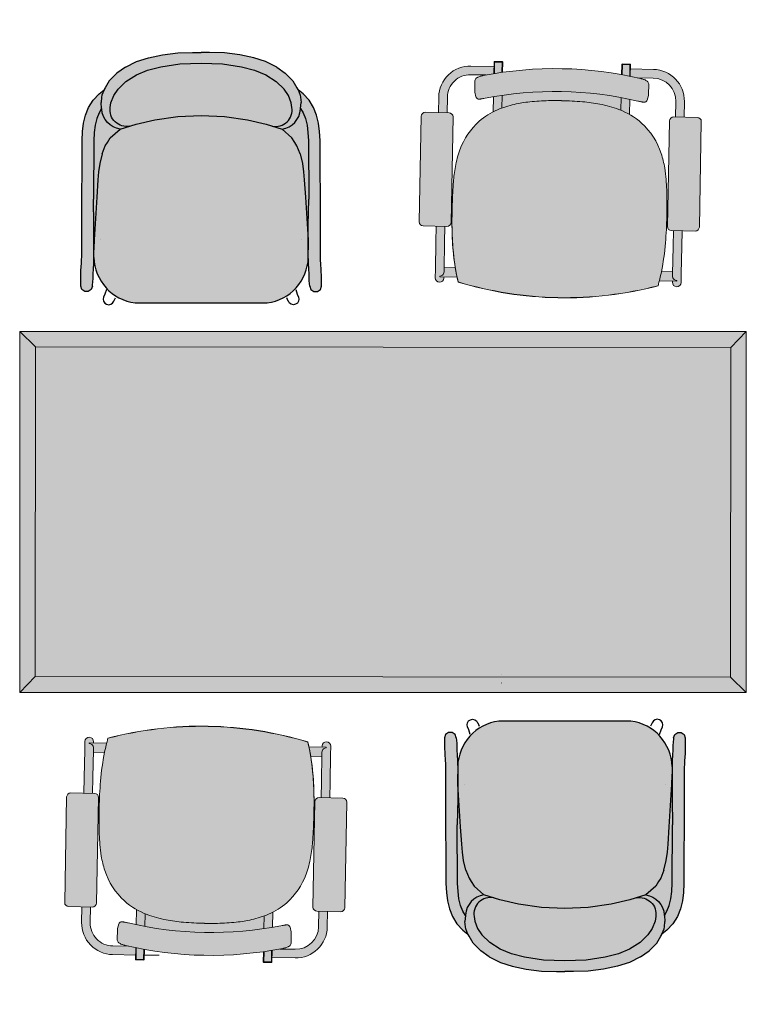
# Model space of a CAD drawing. Header units: millimetres. Extents: x 31882 to 271790, y -35693 to 24917.
# Tile 234 of 256: x 95705 to 97228, y 16951 to 19014. Entities that reach past the tile are written whole.
import ezdxf

# ---------------------------------------------------------------- set-up
doc = ezdxf.new("R2010")
doc.units = ezdxf.units.MM
doc.header["$MEASUREMENT"] = 0
doc.linetypes.add('DASHED', pattern=[19.049999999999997, 12.7, -6.35])
for name, color, linetype, lineweight in [('02_Elevation 01', 14, 'Continuous', 9), ('A - TEXT', 7, 'Continuous', 13), ('Furniture', 14, 'Continuous', 9), ('Grey - 8', 8, 'DASHED', 15), ('Layer 1', 7, 'Continuous', 0)]:
    doc.layers.add(name, color=color, linetype=linetype, lineweight=lineweight)
doc.layers.add('Furniture blocks', color=6, linetype='Continuous')

# ---------------------------------------------------------------- blocks, each defined once
blk = doc.blocks.new('A$C8e4e445a')
at = {"layer": 'Grey - 8', "linetype": 'Continuous'}
h = blk.add_hatch(color=255, dxfattribs=at)
h.dxf.hatch_style = 1
h.paths.add_polyline_path([(4.568777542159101, -8.497656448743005, 0.01744627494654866), (5.588484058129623, -8.506248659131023, 0.0292935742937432), (7.667103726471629, -8.320491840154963, 0.01659465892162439), (9.535954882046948, -7.979577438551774, 0.004864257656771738), (10.58966651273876, -7.740524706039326, 0.00719854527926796), (11.38700041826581, -7.540914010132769, 0.01207838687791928), (12.07824936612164, -7.340218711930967, 0.02218272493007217), (12.87392751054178, -7.050796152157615, 0.03960004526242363), (13.81392454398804, -6.573189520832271, 0.127383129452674), (15.612586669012, -4.721293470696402, 0.08442901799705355), (16.16551798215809, -3.074658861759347), (17.05156835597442, -2.88537193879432, 0.0822688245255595), (15.27654353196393, 5.434759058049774), (14.38886079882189, 5.245123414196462, 0.01207520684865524), (14.20234196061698, 5.512742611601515, 0.08046314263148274), (13.10662405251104, 6.600643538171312, 0.1197138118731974), (10.81516113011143, 7.477833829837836, 0.04488833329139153), (9.57042772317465, 7.522633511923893, 0.0242811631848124), (8.450018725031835, 7.407347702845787, 0.01010277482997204), (7.410852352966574, 7.228763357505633, 0.005653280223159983), (6.335956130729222, 7.013426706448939, 0.01031414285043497), (5.11229081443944, 6.728124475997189, 0.0004129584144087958), (5.078599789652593, 6.719593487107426, 0.003972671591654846), (4.640036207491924, 6.602901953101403, 0.001388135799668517), (4.533192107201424, 6.573190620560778, 0.0124177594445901), (3.535106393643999, 6.263898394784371, 0.0347462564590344), (1.590679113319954, 5.456634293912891, 0.06847291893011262), (2.121224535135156, -1.725276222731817, 0.06846999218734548)])
edge = h.paths.add_edge_path()
edge.add_ellipse((9.25930549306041, -10.13093503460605), major_axis=(0.1600621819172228, 0.2470290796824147), ratio=0.9924356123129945, start_angle=135.2174989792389, end_angle=224.7825010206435)
edge.add_line((9.318390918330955, -10.41817050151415), (16.68476357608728, -8.844492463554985))
edge.add_ellipse((16.62132352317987, -8.558187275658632), major_axis=(0.2470290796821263, -0.1600621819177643), ratio=0.9924356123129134, start_angle=-44.78250102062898, end_angle=44.78250102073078)
edge.add_line((16.90855899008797, -8.499101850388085), (16.55547768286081, -6.84633144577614))
edge.add_ellipse((16.26917249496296, -6.909771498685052), major_axis=(0.1600621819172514, 0.2470290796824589), ratio=0.9924356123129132, start_angle=-44.78250102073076, end_angle=44.78250102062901)
edge.add_line((16.21008706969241, -6.622536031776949), (8.84371441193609, -8.196214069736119))
edge.add_ellipse((8.9071544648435, -8.48251925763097), major_axis=(0.2470290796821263, -0.1600621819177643), ratio=0.9924356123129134, start_angle=135.217498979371, end_angle=224.7825010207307)
edge.add_line((8.6199189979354, -8.541604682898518), (8.973000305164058, -10.19437508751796))
h.paths.add_polyline_path([(17.07911710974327, -4.105089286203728, 0.00295011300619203), (17.07976187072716, -4.225853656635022, 0.003671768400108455), (17.08165157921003, -4.325648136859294, 0.005416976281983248), (17.08464185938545, -4.404633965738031, 0.01010437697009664), (17.08910016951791, -4.469032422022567, 0.01255803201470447), (17.09417243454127, -4.51231708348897, 0.03003743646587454), (17.10425944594, -4.561328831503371, 0.06285003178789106), (17.12908938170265, -4.620558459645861, 0.2567703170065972), (17.30392890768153, -4.726389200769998), (17.64317333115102, -4.740517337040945, 0.06328125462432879), (17.70034810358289, -4.735659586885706), (18.43302808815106, -4.579137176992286, 0.06795020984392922), (18.49235221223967, -4.557579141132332, 0.1043846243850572), (18.57258035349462, -4.490069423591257, 0.05961281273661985), (18.61524101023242, -4.419334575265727, 0.03467898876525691), (18.64417048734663, -4.340589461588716, 0.02101562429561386), (18.66407946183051, -4.257247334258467, 0.0206943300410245), (18.68251514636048, -4.134587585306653, 0.02628789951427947), (18.69423423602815, -3.920071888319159, 0.1062089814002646), (16.34692126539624, 7.065614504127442, 0.02791069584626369), (16.24265876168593, 7.2662240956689, 0.01903383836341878), (16.18253084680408, 7.359117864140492, 0.01967023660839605), (16.13562821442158, 7.420530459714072, 0.02118757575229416), (16.09556833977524, 7.464768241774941, 0.04127433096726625), (16.04028172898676, 7.512006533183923, 0.06589056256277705), (15.97106785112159, 7.548720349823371, 0.1436387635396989), (15.83772479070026, 7.558045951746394), (15.10707655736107, 7.401957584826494, 0.06296168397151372), (15.05321841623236, 7.383099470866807), (14.74960523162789, 7.231709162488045, 0.277505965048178), (14.63153611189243, 7.045496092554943, 0.05538327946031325), (14.63811092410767, 6.979878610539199, 0.02224830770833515), (14.65053380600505, 6.933123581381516, 0.01123650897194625), (14.66727455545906, 6.883996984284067, 0.007591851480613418), (14.69297748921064, 6.817206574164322, 0.005315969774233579), (14.73402720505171, 6.718556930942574, 0.004066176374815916), (14.79717408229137, 6.574562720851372, -0.1060771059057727)])
edge = h.paths.add_edge_path()
edge.add_ellipse((5.555663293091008, 7.205780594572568), major_axis=(-0.1600621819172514, -0.2470290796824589), ratio=0.9924356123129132, start_angle=-44.78250102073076, end_angle=44.78250102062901)
edge.add_line((5.614748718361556, 6.918545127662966), (12.98112137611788, 8.492223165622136))
edge.add_ellipse((12.91768132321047, 8.778528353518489), major_axis=(-0.2470290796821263, 0.1600621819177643), ratio=0.9924356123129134, start_angle=135.217498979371, end_angle=224.7825010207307)
edge.add_line((13.20491679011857, 8.837613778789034), (12.85183548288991, 10.49038418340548))
edge.add_ellipse((12.56553029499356, 10.42694413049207), major_axis=(-0.1600621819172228, -0.2470290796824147), ratio=0.9924356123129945, start_angle=135.2174989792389, end_angle=224.7825010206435)
edge.add_line((12.50644486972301, 10.71417959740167), (5.14007221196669, 9.140501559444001))
edge.add_ellipse((5.203512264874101, 8.854196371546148), major_axis=(-0.2470290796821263, 0.1600621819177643), ratio=0.9924356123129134, start_angle=-44.78250102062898, end_angle=44.78250102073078)
edge.add_line((4.916276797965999, 8.795110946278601), (5.269358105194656, 7.142340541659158))
h = blk.add_hatch(color=255, dxfattribs=at)
h.dxf.hatch_style = 1
h.paths.add_polyline_path([(14.26185950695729, 9.206706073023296, -0.4142135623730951), (16.20632447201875, 7.946792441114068), (16.43874680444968, 6.85882560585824, -0.005063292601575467), (16.65140885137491, 6.360757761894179), (17.15447640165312, 6.468228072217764), (16.81101404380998, 8.075972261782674, 0.4142135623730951), (14.13267968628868, 9.811395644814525), (13.04646041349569, 9.579346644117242), (13.1756402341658, 8.974657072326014)])
edge = h.paths.add_edge_path()
edge.add_line((4.136086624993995, 7.043537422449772), (5.240081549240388, 7.279383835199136))
edge.add_line((5.240081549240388, 7.279383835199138), (5.110901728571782, 7.884073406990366))
edge.add_line((5.110901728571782, 7.884073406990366), (4.006906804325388, 7.648226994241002))
edge.add_line((4.006906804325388, 7.648226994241), (2.103312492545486, 7.241562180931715))
edge.add_line((2.103312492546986, 7.241562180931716), (1.504783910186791, 7.11369853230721))
edge.add_ellipse((1.569373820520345, 6.811353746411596), major_axis=(-0.06458991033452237, 0.3023447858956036), ratio=0.9995065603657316, start_angle=0, end_angle=180)
edge.add_line((1.633963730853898, 6.509008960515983), (1.71736623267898, 6.526826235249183))
edge.add_line((1.71736623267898, 6.526826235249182), (1.652776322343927, 6.829171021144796))
edge.add_line((1.652776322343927, 6.829171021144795), (1.699469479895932, 6.839146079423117))
edge.add_arc((2.008676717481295, 6.910791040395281), 0.3173989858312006, 193.0455283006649, 229.9666402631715)
edge.add_ellipse((2.003659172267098, 6.904130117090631), major_axis=(-0.06458991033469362, 0.302344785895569), ratio=0.9995065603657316, start_angle=127.8120356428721, end_angle=180)
edge.add_line((2.068249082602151, 6.601785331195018), (2.232492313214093, 6.636872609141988))
edge.add_line((2.232492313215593, 6.636872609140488), (4.136086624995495, 7.043537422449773))
edge = h.paths.add_edge_path()
edge.add_line((2.368481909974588, 6.665924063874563), (2.232492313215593, 6.636872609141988))
edge.add_line((2.232492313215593, 6.636872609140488), (2.068249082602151, 6.601785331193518))
edge.add_ellipse((2.003659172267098, 6.904130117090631), major_axis=(-0.06458991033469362, 0.302344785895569), ratio=0.9995065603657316, start_angle=127.81203564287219, end_angle=180, ccw=False)
edge.add_arc((2.008676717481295, 6.910791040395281), 0.3173989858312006, 193.045528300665, 229.9666402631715, ccw=False)
edge.add_line((1.699469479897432, 6.839146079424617), (1.652807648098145, 6.829177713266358))
edge.add_arc((1.956181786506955, 6.889435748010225), 0.309300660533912, 191.2342238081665, 192.058830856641)
edge.add_line((1.653706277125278, 6.824817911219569), (1.911858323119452, 5.616410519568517))
edge.add_arc((8.417480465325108, -8.268415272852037), 15.33334623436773, 112.56345615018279, 115.1050570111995, ccw=False)
edge.add_line((2.533977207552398, 5.89124207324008), (2.368481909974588, 6.665924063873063))
h = blk.add_hatch(color=255, dxfattribs=at)
h.dxf.hatch_style = 1
h.paths.add_polyline_path([(17.45683337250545, 6.491511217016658), (16.6671265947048, 6.322806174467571, -0.005100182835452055), (16.87031910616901, 5.816546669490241), (17.56913369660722, 5.9658344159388)], flags=16)
h.paths.add_polyline_path([(15.27654353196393, 5.434759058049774, 0.006032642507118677), (15.03985270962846, 6.016481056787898), (13.98417355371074, 5.7909563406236, -0.0183117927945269), (14.20234196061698, 5.512742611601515, -0.01207520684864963), (14.38886079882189, 5.245123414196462)])
h.paths.add_polyline_path([(16.87031910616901, 5.816546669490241, -0.0003825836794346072), (16.88514437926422, 5.778404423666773), (17.58765160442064, 5.928481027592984, 0.4142135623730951), (17.61935225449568, 5.977405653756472), (17.50739640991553, 6.50146994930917, 0.4142135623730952), (17.45847178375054, 6.533170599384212), (16.65140885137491, 6.360757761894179, -0.0003840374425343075), (16.6671265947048, 6.322806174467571), (17.45683337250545, 6.491511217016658), (17.46771778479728, 6.493836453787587), (17.58001810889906, 5.968159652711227)])
h = blk.add_hatch(color=255, dxfattribs=at)
h.dxf.hatch_style = 1
h.paths.add_polyline_path([(19.47563797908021, -2.958494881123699), (19.36333765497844, -2.432818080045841), (18.66226458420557, -2.58258830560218, -0.005100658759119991), (18.68338100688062, -3.127744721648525)])
h.paths.add_polyline_path([(17.05156835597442, -2.88537193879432), (16.16551798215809, -3.074658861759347, -0.03289278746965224), (16.01610446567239, -3.738864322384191), (17.0728915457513, -3.513102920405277, 0.006033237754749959)])
h = blk.add_hatch(color=255, dxfattribs=at)
h.dxf.hatch_style = 1
h.paths.add_polyline_path([(18.68338100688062, -3.127744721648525, -0.0003840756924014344), (18.68452070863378, -3.168810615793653), (19.49415588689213, -2.995848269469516, 0.4142135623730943), (19.52585653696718, -2.946923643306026), (19.41390069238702, -2.422859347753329, 0.414213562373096), (19.36497606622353, -2.391158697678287), (18.66023216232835, -2.541713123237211, -0.0003826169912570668), (18.66226458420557, -2.58258830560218), (19.36333765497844, -2.432818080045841), (19.37422206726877, -2.430492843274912), (19.48652239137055, -2.956169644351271)])
h = blk.add_hatch(color=255, dxfattribs=at)
h.dxf.hatch_style = 1
h.paths.add_polyline_path([(17.6690196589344, -6.742179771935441), (16.58280038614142, -6.974228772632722), (16.71198020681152, -7.578918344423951), (17.79819947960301, -7.346869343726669, 0.4142135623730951), (19.53362286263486, -4.668534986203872), (19.19016050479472, -3.060790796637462), (18.68452070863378, -3.168810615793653, -0.004928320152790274), (18.69354539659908, -3.695866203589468), (18.92893329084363, -4.797714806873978, -0.4142135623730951)])
edge = h.paths.add_edge_path()
edge.add_ellipse((5.539999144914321, -9.649445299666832), major_axis=(0.06458991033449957, -0.3023447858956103), ratio=0.9995065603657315, start_angle=179.9999999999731, end_angle=232.187964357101)
edge.add_arc((5.54675879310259, -9.653404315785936), 0.3168809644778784, 154.1197506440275, 191.1034042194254)
edge.add_line((5.235809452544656, -9.714429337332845), (5.18911629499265, -9.724404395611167))
edge.add_line((5.18911629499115, -9.724404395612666), (5.124526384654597, -9.422059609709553))
edge.add_line((5.124526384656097, -9.422059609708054), (5.041123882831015, -9.439876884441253))
edge.add_ellipse((5.105713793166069, -9.74222167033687), major_axis=(-0.06458991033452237, 0.3023447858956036), ratio=0.9995065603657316, start_angle=0, end_angle=180)
edge.add_line((5.170303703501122, -10.04456645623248), (5.768832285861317, -9.916702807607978))
edge.add_line((5.768832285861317, -9.916702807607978), (7.672426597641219, -9.510037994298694))
edge.add_line((7.672426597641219, -9.510037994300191), (8.776421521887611, -9.274191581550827))
edge.add_line((8.776421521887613, -9.274191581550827), (8.647241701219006, -8.669502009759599))
edge.add_line((8.647241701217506, -8.669502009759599), (7.543246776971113, -8.905348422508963))
edge.add_line((7.543246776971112, -8.905348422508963), (5.63965246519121, -9.312013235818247))
edge.add_line((5.63965246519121, -9.312013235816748), (5.475409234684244, -9.347100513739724))
edge = h.paths.add_edge_path()
edge.add_arc((5.506704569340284, -9.651885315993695), 0.3257306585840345, 192.0798016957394, 192.8626452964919)
edge.add_line((5.189147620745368, -9.724397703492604), (5.235809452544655, -9.714429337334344))
edge.add_arc((5.54675879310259, -9.653404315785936), 0.3168809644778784, 154.1197506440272, 191.1034042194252, ccw=False)
edge.add_ellipse((5.539999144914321, -9.649445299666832), major_axis=(0.06458991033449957, -0.3023447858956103), ratio=0.9995065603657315, start_angle=179.999999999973, end_angle=232.187964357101, ccw=False)
edge.add_line((5.475409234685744, -9.347100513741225), (5.63965246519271, -9.312013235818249))
edge.add_line((5.63965246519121, -9.312013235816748), (5.775642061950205, -9.282961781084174))
edge.add_line((5.775642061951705, -9.282961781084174), (5.609590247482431, -8.505674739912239))
edge.add_arc((5.201717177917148, 6.105695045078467), 14.61706151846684, 268.93264288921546, 271.5989834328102, ccw=False)
edge.add_line((4.929433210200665, -8.508830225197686), (5.188186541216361, -9.7200522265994))
at = {"layer": 'Furniture'}
for p, q in [((12.50644486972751, 10.71417959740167), (5.140072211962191, 9.140501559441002)), ((13.20491679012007, 8.837613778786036), (12.85183548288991, 10.49038418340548)), ((14.13267968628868, 9.811395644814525), (13.04646041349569, 9.579346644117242)), ((14.26185950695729, 9.206706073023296), (13.1756402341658, 8.974657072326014)), ((4.916276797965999, 8.795110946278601), (5.269358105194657, 7.142340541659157)), ((5.614748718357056, 6.918545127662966), (12.98112137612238, 8.492223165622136)), ((5.110901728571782, 7.884073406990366), (4.006906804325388, 7.648226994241)), ((16.43872175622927, 6.858942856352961), (16.20632447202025, 7.946792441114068)), ((17.15447640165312, 6.468228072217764), (16.81101404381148, 8.075972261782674)), ((2.103312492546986, 7.241562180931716), (1.504783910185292, 7.113698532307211)), ((2.103312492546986, 7.241562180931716), (4.006906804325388, 7.648226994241)), ((2.232492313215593, 6.636872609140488), (4.136086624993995, 7.043537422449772)), ((5.240081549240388, 7.279383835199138), (4.136086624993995, 7.043537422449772)), ((14.74876924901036, 7.23129231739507), (15.05335367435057, 7.383170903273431)), ((15.84003393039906, 7.5585392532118), (15.10709647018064, 7.401961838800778)), ((1.71736623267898, 6.526826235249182), (1.633963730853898, 6.509008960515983)), ((1.699469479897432, 6.839146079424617), (1.652807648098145, 6.829177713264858)), ((1.911708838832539, 5.617110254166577), (1.653706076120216, 6.824818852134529)), ((2.232492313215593, 6.636872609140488), (2.068249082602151, 6.601785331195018)), ((2.533971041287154, 5.891270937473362), (2.368481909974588, 6.665924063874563)), ((17.45847178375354, 6.533170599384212), (16.65147402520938, 6.360771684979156)), ((17.45683337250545, 6.491511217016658), (16.66719394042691, 6.322820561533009)), ((17.46738184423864, 6.493764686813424), (17.45683337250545, 6.491511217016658)), ((17.56913369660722, 5.9658344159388), (17.45683337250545, 6.491511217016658)), ((17.5799463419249, 5.968495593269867), (17.46778955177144, 6.493500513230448)), ((17.61935225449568, 5.977405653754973), (17.50739640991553, 6.50146994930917)), ((13.982537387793, 5.790606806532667), (15.03990845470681, 6.016492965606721)), ((16.87040503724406, 5.816565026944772), (17.57968216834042, 5.968087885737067)), ((17.56913369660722, 5.9658344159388), (16.87040503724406, 5.816565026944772)), ((16.88523102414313, 5.778422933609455), (17.58765160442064, 5.928481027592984)), ((15.27662634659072, 5.434776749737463), (14.38925428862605, 5.24520747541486)), ((2.118397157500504, -1.725880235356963), (2.104034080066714, -1.728948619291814)), ((2.118397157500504, -1.725880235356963), (2.104034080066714, -1.728948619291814)), ((2.118397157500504, -1.725880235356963), (2.121224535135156, -1.725276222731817)), ((2.121224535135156, -1.725276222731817), (2.118397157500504, -1.725880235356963)), ((19.36497606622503, -2.391158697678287), (18.6603185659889, -2.541694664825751)), ((19.36333765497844, -2.432818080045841), (18.66235024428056, -2.582570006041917)), ((19.37388612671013, -2.430564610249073), (19.36333765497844, -2.432818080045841)), ((19.47563797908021, -2.958494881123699), (19.36333765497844, -2.432818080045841)), ((19.48645062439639, -2.955833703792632), (19.37429383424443, -2.430828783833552)), ((19.52585653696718, -2.946923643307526), (19.41390069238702, -2.422859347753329)), ((17.07294633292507, -3.513091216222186), (16.01539411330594, -3.739016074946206)), ((16.16375137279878, -3.075036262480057), (17.05165083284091, -2.88535431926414)), ((18.68344760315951, -3.127730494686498), (19.48618645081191, -2.956241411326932)), ((19.47563797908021, -2.958494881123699), (18.68344760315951, -3.127730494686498)), ((18.68458509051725, -3.168796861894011), (19.49415588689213, -2.995848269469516)), ((19.19016050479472, -3.060790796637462), (19.53362286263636, -4.668534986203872)), ((18.69357044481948, -3.69598345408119), (18.92893329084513, -4.797714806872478)), ((17.64333936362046, -4.740528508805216), (17.3032832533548, -4.726364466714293)), ((17.70006902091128, -4.735719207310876), (18.43300648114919, -4.579141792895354)), ((16.21008706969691, -6.62253603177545), (8.843714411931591, -8.196214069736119)), ((16.90855899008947, -8.499101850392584), (16.55547768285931, -6.846331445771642)), ((17.6690196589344, -6.742179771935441), (16.58280038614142, -6.974228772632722)), ((17.79819947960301, -7.346869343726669), (16.71198020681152, -7.578918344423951)), ((5.188186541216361, -9.7200522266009), (4.930183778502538, -8.512343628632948)), ((5.775642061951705, -9.282961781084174), (5.610152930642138, -8.508308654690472)), ((5.63965246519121, -9.312013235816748), (7.543246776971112, -8.905348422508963)), ((8.647241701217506, -8.669502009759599), (7.543246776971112, -8.905348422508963)), ((8.6199189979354, -8.541604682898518), (8.973000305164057, -10.19437508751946)), ((9.318390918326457, -10.41817050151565), (16.68476357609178, -8.844492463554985)), ((5.124526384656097, -9.422059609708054), (5.041123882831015, -9.439876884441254)), ((5.189147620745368, -9.724397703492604), (5.235809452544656, -9.714429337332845)), ((5.63965246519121, -9.312013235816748), (5.475409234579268, -9.347100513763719)), ((5.768832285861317, -9.916702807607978), (7.672426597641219, -9.510037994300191)), ((8.776421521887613, -9.274191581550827), (7.672426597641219, -9.510037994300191)), ((5.768832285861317, -9.916702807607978), (5.170303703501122, -10.04456645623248))]:
    blk.add_line(p, q, dxfattribs=at)
for points in [[(1.57411597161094, 5.453095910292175, -0.03741719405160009), (3.695626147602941, 6.319785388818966, -0.0109083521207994), (4.534317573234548, 6.574345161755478, -0.01045019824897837), (5.588780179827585, 6.846084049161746, -0.008389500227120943), (6.723326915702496, 7.093852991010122, -0.002114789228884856), (7.124451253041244, 7.173540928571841)], [(1.590679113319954, 5.456634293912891, -0.03474625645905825), (3.535106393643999, 6.263898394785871, -0.0195428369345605), (5.112290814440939, 6.728124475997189, -0.01031414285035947), (6.335956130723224, 7.013426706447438, -0.00571497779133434), (7.422609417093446, 7.230979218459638)], [(7.42259852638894, 7.23102440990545, -0.009988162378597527), (8.450018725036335, 7.407347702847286, -0.02410031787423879), (9.562051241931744, 7.522177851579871, -0.04519066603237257), (10.81516113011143, 7.477833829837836, -0.1197138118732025), (13.10662405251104, 6.600643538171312, -0.08046314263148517), (14.20234196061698, 5.512742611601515, -0.04649841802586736), (14.84675445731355, 4.437454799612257, -0.0286390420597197), (15.27454581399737, 3.406910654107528, -0.02298848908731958), (15.66073064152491, 2.119864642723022, -0.0104807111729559), (15.87217917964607, 1.212339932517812)], [(14.79981142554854, 6.568684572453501, -0.004232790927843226), (14.73402720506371, 6.718556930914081, -0.004809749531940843), (14.69679596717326, 6.807775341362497, -0.008671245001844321), (14.66727455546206, 6.883996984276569, -0.0112365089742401), (14.65053380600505, 6.933123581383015, -0.02224830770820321), (14.63811092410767, 6.979878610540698, -0.03904918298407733), (14.63196048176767, 7.026038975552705, -0.3009938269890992), (14.7487821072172, 7.23129468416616)], [(15.05337236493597, 7.383176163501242), (15.05337236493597, 7.383176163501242, -0.06276946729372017), (15.10707438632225, 7.401957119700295)], [(15.84006423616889, 7.558545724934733, -0.1434666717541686), (15.97315696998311, 7.547934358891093, -0.0721896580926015), (16.04810255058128, 7.506237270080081, -0.03976607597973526), (16.10050023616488, 7.459714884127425, -0.02211514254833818), (16.1417608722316, 7.413048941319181, -0.01720787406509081), (16.18253084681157, 7.359117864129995, -0.02130385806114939), (16.24935110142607, 7.254850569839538, -0.02702295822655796), (16.34938102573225, 7.060136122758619)], [(16.34938102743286, 7.060136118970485), (16.34938102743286, 7.060136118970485, -0.1061148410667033), (18.69423836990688, -3.916119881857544)], [(1.587851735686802, 5.456030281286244, -0.03510652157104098), (3.550323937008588, 6.269410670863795, -0.01426748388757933), (4.640036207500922, 6.602901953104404, -0.01493011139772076), (6.297117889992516, 7.005150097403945)], [(1.652807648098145, 6.829177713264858), (1.652807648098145, 6.829177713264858, 0.003597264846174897), (1.653706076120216, 6.824818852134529)], [(1.804515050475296, 6.667768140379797), (1.804515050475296, 6.667768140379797, -0.1625070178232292), (1.699469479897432, 6.839146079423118)], [(17.07912047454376, -4.10074046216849), (17.07912047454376, -4.10074046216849, 0.1059722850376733), (14.79981142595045, 6.568684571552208)], [(2.104034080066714, -1.728948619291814), (2.104034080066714, -1.728948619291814, -0.06851531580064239), (1.57411597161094, 5.453095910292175)], [(2.118397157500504, -1.725880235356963), (2.118397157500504, -1.725880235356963, -0.06847291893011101), (1.587851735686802, 5.456030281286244)], [(2.121224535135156, -1.725276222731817), (2.121224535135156, -1.725276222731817, -0.06847291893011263), (1.590679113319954, 5.456634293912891)], [(15.86935180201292, 1.211735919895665, -0.01764945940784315), (16.13495732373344, -0.2641014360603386, -0.02473457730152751), (16.24876605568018, -1.506206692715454, -0.04293023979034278), (16.18947499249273, -2.903154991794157, -0.09285268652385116), (15.612586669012, -4.721293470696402, -0.127383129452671), (13.81392454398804, -6.573189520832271, -0.0396000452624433), (12.87392751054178, -7.050796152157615, -0.02218272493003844), (12.07824936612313, -7.340218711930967, -0.01207838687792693), (11.38700041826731, -7.540914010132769, -0.006955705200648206), (10.61665537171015, -7.734165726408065)], [(4.555041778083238, -8.500590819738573), (4.555041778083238, -8.500590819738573, -0.06851536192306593), (2.104034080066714, -1.728948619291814)], [(4.568777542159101, -8.497656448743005), (4.568777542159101, -8.497656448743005, -0.06847376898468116), (2.118397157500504, -1.725880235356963)], [(17.30329397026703, -4.726361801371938, -0.2600134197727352), (17.1275025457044, -4.6177625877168, -0.07065991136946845), (17.10149514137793, -4.550485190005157, -0.02442877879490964), (17.0939135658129, -4.51048941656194, -0.01444497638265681), (17.08837331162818, -4.460669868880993, -0.00900174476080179), (17.084576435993, -4.403285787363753, -0.006111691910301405), (17.08135947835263, -4.314165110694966, -0.003771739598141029), (17.07961208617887, -4.211650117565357, -0.002709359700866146), (17.07912047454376, -4.100740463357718)], [(18.69423836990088, -3.916119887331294, -0.02677148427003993), (18.68251514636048, -4.134587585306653, -0.02069433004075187), (18.66407946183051, -4.257247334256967, -0.01646065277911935), (18.64907815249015, -4.322676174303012, -0.0423593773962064), (18.61524101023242, -4.419334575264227, -0.05961281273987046), (18.57258035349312, -4.490069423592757, -0.10438462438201), (18.49235221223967, -4.557579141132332, -0.0679496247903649), (18.43302861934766, -4.579137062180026)], [(17.70003872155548, -4.735725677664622), (17.70003872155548, -4.735725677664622, -0.06272322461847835), (17.64336282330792, -4.740525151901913)], [(10.61664684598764, -7.734120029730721, -0.004989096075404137), (9.535954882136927, -7.979577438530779, -0.016594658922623), (7.667103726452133, -8.320491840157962, -0.02929357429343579), (5.588484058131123, -8.506248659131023, -0.01744627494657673), (4.568777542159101, -8.497656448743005)], [(5.188186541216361, -9.7200522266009), (5.188186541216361, -9.7200522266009, 0.003415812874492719), (5.189147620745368, -9.724397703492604)], [(5.235809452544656, -9.714429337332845), (5.235809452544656, -9.714429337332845, -0.162787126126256), (5.261658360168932, -9.515088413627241)]]:
    blk.add_lwpolyline(points, format="xyb", dxfattribs=at)
for centre, radius, start, end in [((14.6041351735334, 7.60451677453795), 2.256675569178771, 12.0588308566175, 102.0588308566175), ((14.6041351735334, 7.60451677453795), 1.638341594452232, 12.0588308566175, 102.0588308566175), ((17.46708377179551, 6.492857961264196), 0.04122226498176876, 12.0588308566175, 102.0588308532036), ((17.57903961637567, 5.968793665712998), 0.04122226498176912, 282.0588308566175, 12.05883085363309), ((19.3735880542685, -2.431471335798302), 0.04122226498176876, 12.0588308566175, 102.0588308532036), ((19.48554389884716, -2.955535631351), 0.04122226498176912, 282.0588308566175, 12.05883085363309), ((17.32674399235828, -5.139990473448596), 1.638341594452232, 282.0588308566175, 12.0588308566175), ((17.32674399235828, -5.139990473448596), 2.256675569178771, 282.0588308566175, 12.0588308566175)]:
    blk.add_arc(centre, radius, start, end, dxfattribs=at)
for centre, major_axis, ratio, start_param, end_param in [((12.56553029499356, 10.42694413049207), (-0.1600621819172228, -0.2470290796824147), 0.9924356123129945, 2.359990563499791, 3.923194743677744), ((5.203512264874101, 8.854196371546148), (-0.2470290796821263, 0.1600621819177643), 0.9924356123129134, -0.7816020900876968, 0.7816020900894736), ((12.91768132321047, 8.778528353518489), (-0.2470290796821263, 0.1600621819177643), 0.9924356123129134, 2.359990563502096, 3.923194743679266), ((1.569373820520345, 6.811353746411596), (-0.06458991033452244, 0.3023447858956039), 0.9995065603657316, 0, 3.141592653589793), ((5.555663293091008, 7.205780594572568), (-0.1600621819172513, -0.2470290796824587), 0.9924356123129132, -0.781602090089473, 0.7816020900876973), ((2.003659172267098, 6.904130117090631), (-0.06458991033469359, 0.302344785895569), 0.9995065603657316, 2.230740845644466, 3.141592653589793), ((16.26917249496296, -6.909771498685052), (0.1600621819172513, 0.2470290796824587), 0.9924356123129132, -0.781602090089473, 0.7816020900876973), ((8.9071544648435, -8.48251925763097), (0.2470290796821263, -0.1600621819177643), 0.9924356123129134, 2.359990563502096, 3.923194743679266), ((16.62132352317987, -8.558187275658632), (0.2470290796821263, -0.1600621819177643), 0.9924356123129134, -0.7816020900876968, 0.7816020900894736), ((5.105713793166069, -9.74222167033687), (-0.06458991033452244, 0.3023447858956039), 0.9995065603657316, 0, 3.141592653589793), ((5.539999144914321, -9.649445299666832), (0.06458991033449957, -0.3023447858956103), 0.9995065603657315, 3.141592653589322, 4.052444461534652), ((9.25930549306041, -10.13093503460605), (0.1600621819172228, 0.2470290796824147), 0.9924356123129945, 2.359990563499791, 3.923194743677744)]:
    blk.add_ellipse(centre, major_axis=major_axis, ratio=ratio, start_param=start_param, end_param=end_param, dxfattribs=at)
blk = doc.blocks.new('asdasdasd')
at = {"layer": 'Furniture blocks', "ltscale": 3, "transparency": 33554687}
h = blk.add_hatch(color=254, dxfattribs=at)
h.dxf.hatch_style = 1
h.paths.add_polyline_path([(-395.7213800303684, -1387.304640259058), (-395.7615699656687, -1386.818195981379), (-395.7183384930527, -1386.380668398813), (-395.695199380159, -1386.206940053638), (-395.51363205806, -1385.76008401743), (-395.9368560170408, -1386.092542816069), (-396.4255294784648, -1386.62944509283), (-396.7904408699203, -1387.214267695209), (-397.0432965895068, -1387.8402243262), (-397.202634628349, -1388.501390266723), (-397.2906614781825, -1389.197398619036), (-397.3291440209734, -1389.932827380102), (-397.3609904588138, -1396.927163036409), (-397.363314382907, -1398.718338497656), (-397.3667034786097, -1399.44447609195), (-397.3700094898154, -1399.859763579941), (-397.3846254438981, -1400.067562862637), (-397.4353131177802, -1400.674161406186), (-397.4456835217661, -1401.166433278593), (-397.4456745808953, -1401.955095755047), (-397.3541293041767, -1402.236692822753), (-397.114351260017, -1402.410835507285), (-396.8179903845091, -1402.410814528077), (-396.5782466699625, -1402.236636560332), (-396.4866953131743, -1401.954833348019), (-396.432973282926, -1401.517534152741), (-396.4316887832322, -1401.398908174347), (-396.4235269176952, -1400.918740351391), (-396.3943151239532, -1400.579043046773), (-396.3672685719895, -1400.052048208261), (-396.3657553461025, -1399.86192239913), (-396.3624710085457, -1399.44926931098), (-396.3598769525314, -1398.893588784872), (-396.3619920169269, -1398.843931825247), (-396.3591719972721, -1398.742578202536), (-396.3590752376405, -1398.721851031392), (-396.3567513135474, -1396.931099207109), (-396.3923088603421, -1394.772768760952), (-396.3706497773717, -1389.963852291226), (-396.3354304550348, -1389.282676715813), (-396.2591424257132, -1388.673394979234), (-396.1296177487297, -1388.131505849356), (-395.9351242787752, -1387.647383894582)])
h.paths.add_polyline_path([(-394.3678405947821, -1385.718921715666), (-393.7193127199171, -1385.084531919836), (-392.846569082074, -1384.537052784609), (-391.9283034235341, -1384.148990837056), (-390.8371936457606, -1383.860653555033), (-389.2732481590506, -1383.614333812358), (-387.5152946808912, -1383.567895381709), (-385.7573412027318, -1383.614333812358), (-384.1933957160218, -1383.860653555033), (-383.1022859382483, -1384.148990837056), (-382.1840202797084, -1384.537052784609), (-381.3112766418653, -1385.084531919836), (-380.6627487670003, -1385.718921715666), (-380.3157321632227, -1386.244168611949), (-380.0766101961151, -1386.827788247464), (-380.0240874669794, -1387.208398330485, -0.5267088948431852), (-381.6422117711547, -1388.759716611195), (-380.8291377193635, -1389.01243450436, 0.3491792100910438), (-379.3142820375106, -1387.366038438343), (-379.309209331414, -1387.304640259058), (-379.2690193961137, -1386.818195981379), (-379.3122508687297, -1386.380668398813), (-379.3353899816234, -1386.206940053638), (-379.5169573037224, -1385.76008401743), (-379.5317677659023, -1385.723633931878), (-379.6030884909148, -1385.602357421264), (-379.9414411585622, -1385.013710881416), (-380.5125104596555, -1384.441359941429), (-380.5681206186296, -1384.378768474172), (-381.2663115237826, -1383.883028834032), (-382.1980663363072, -1383.436047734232), (-383.1642942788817, -1383.120190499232), (-384.324316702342, -1382.868381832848), (-385.5932357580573, -1382.716273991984), (-386.8082414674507, -1382.670340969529), (-387.5152946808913, -1382.678250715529), (-388.2223478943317, -1382.670340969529), (-389.4373536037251, -1382.716273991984), (-390.7062726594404, -1382.868381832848), (-391.8662950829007, -1383.120190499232), (-392.8325230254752, -1383.436047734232), (-393.7642778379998, -1383.883028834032), (-394.4624687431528, -1384.378768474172), (-394.5180789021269, -1384.441359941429), (-395.0891482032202, -1385.013710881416), (-395.4275008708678, -1385.602357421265), (-395.4988215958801, -1385.723633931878), (-395.51363205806, -1385.76008401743), (-395.695199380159, -1386.206940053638), (-395.7183384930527, -1386.380668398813), (-395.7615699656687, -1386.818195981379), (-395.7213800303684, -1387.304640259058), (-395.9351242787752, -1387.647383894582), (-396.1296177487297, -1388.131505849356), (-396.2591424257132, -1388.673394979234), (-396.3354304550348, -1389.282676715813), (-396.3706497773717, -1389.963852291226), (-396.3923088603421, -1394.772768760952), (-396.3567513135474, -1396.931099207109), (-396.3590987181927, -1398.73994449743), (-396.342070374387, -1398.127933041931), (-396.1170374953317, -1394.625464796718), (-396.0255265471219, -1393.201165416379), (-395.96859565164, -1392.520207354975), (-395.8767734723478, -1391.838513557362), (-395.6894567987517, -1391.052789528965), (-395.4213348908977, -1390.373544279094), (-395.2486988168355, -1390.10421315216), (-395.0120276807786, -1389.734980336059), (-394.2014516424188, -1389.01243450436), (-393.3883775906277, -1388.759716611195, -0.5267088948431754), (-395.006501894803, -1387.208398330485), (-394.9539791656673, -1386.827788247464), (-394.7148571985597, -1386.244168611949)])
h.paths.add_polyline_path([(-378.6050598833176, -1386.62944509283), (-379.0937333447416, -1386.092542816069), (-379.5169573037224, -1385.76008401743), (-379.3353899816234, -1386.206940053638), (-379.3122508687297, -1386.380668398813), (-379.2690193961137, -1386.818195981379), (-379.309209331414, -1387.304640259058), (-379.0954650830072, -1387.647383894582), (-378.9009716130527, -1388.131505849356), (-378.7714469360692, -1388.673394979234), (-378.6951589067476, -1389.282676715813), (-378.6599395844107, -1389.963852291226), (-378.6382805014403, -1394.772768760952), (-378.673838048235, -1396.931099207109), (-378.6715141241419, -1398.721851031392), (-378.6714173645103, -1398.742578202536), (-378.6685973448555, -1398.843931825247), (-378.6707124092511, -1398.893588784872), (-378.6681183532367, -1399.44926931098), (-378.6648340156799, -1399.86192239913), (-378.6633207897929, -1400.052048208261), (-378.6362742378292, -1400.579043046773), (-378.6070624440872, -1400.918740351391), (-378.5989005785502, -1401.398908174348), (-378.5976160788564, -1401.517534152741), (-378.5438940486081, -1401.954833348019), (-378.4523426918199, -1402.236636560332), (-378.2125989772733, -1402.410814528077), (-377.9162381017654, -1402.410835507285), (-377.6764600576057, -1402.236692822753), (-377.5849147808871, -1401.955095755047), (-377.5849058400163, -1401.166433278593), (-377.5952762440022, -1400.674161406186), (-377.6459639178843, -1400.067562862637), (-377.660579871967, -1399.859763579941), (-377.6638858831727, -1399.44447609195), (-377.6672749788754, -1398.718338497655), (-377.6695989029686, -1396.92716303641), (-377.701445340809, -1389.932827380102), (-377.7399278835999, -1389.197398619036), (-377.8279547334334, -1388.501390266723), (-377.9872927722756, -1387.8402243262), (-378.2401484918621, -1387.214267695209)])
h.paths.add_polyline_path([(-378.7714469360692, -1388.673394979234), (-378.9009716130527, -1388.131505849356), (-379.0954650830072, -1387.647383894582), (-379.309209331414, -1387.304640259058), (-379.3142820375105, -1387.366038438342, -0.349179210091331), (-380.8291377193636, -1389.01243450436), (-380.0185616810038, -1389.734980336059), (-379.7818905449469, -1390.10421315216), (-379.6092544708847, -1390.373544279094), (-379.3411325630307, -1391.052789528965), (-379.1538158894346, -1391.838513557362), (-379.0619937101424, -1392.520207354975), (-379.0050628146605, -1393.201165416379), (-378.9135518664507, -1394.625464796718), (-378.6885189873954, -1398.127933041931), (-378.6714906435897, -1398.73994449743), (-378.673838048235, -1396.931099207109), (-378.6382805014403, -1394.772768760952), (-378.6599395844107, -1389.963852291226), (-378.6951589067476, -1389.282676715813)])
h = blk.add_hatch(color=255, dxfattribs=at)
h.dxf.hatch_style = 1
h.paths.add_polyline_path([(-380.3157321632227, -1386.244168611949), (-380.6627487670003, -1385.718921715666), (-381.3112766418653, -1385.084531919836), (-382.1840202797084, -1384.537052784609), (-383.1022859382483, -1384.148990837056), (-384.1933957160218, -1383.860653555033), (-385.7573412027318, -1383.614333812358), (-387.5152946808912, -1383.567895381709), (-389.2732481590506, -1383.614333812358), (-390.8371936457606, -1383.860653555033), (-391.9283034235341, -1384.148990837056), (-392.846569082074, -1384.537052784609), (-393.7193127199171, -1385.084531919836), (-394.3678405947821, -1385.718921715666), (-394.7148571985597, -1386.244168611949), (-394.9539791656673, -1386.827788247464), (-395.006501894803, -1387.208398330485, 0.5267088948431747), (-393.3883775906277, -1388.759716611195), (-392.878087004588, -1388.601109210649), (-391.3443052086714, -1388.246105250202), (-389.434012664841, -1387.971313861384), (-387.5152946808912, -1387.878907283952), (-385.5965766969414, -1387.971313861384), (-383.686284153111, -1388.246105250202), (-382.1525023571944, -1388.601109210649), (-381.6422117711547, -1388.759716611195, 0.5267088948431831), (-380.0240874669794, -1387.208398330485), (-380.0766101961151, -1386.827788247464)])
h = blk.add_hatch(color=255, dxfattribs=at)
h.dxf.hatch_style = 1
h.paths.add_polyline_path([(-379.0619937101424, -1392.520207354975), (-379.1538158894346, -1391.838513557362), (-379.3411325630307, -1391.052789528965), (-379.6092544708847, -1390.373544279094), (-379.7818905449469, -1390.10421315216), (-380.0185616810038, -1389.734980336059), (-380.8291377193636, -1389.01243450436), (-382.1525023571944, -1388.601109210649), (-383.686284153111, -1388.246105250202), (-385.5965766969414, -1387.971313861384), (-387.5141396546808, -1387.878962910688), (-387.5152946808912, -1387.879017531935), (-389.434012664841, -1387.971313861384), (-391.3443052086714, -1388.246105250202), (-392.878087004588, -1388.601109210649), (-394.2014516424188, -1389.01243450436), (-395.0120276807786, -1389.734980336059), (-395.2486988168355, -1390.10421315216), (-395.4213348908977, -1390.373544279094), (-395.6894567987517, -1391.052789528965), (-395.8767734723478, -1391.838513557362), (-395.96859565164, -1392.520207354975), (-396.0255265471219, -1393.201165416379), (-396.1170374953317, -1394.625464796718), (-396.342070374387, -1398.127933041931), (-396.3591719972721, -1398.742578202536), (-396.3624710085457, -1399.449269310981), (-396.3635939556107, -1399.590359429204, 0.3692380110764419), (-392.9640929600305, -1403.342509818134), (-382.0664964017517, -1403.342509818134, 0.369238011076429), (-378.6669954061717, -1399.590359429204), (-378.6681183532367, -1399.44926931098), (-378.6714173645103, -1398.742578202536), (-378.6885189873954, -1398.127933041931), (-378.9135518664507, -1394.625464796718), (-379.0050628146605, -1393.201165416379)])
at = {"layer": 'Furniture blocks', "color": 14}
for p, q in [((-395.0107670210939, -1387.239305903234), (-395.006501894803, -1387.208398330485)), ((-380.0198223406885, -1387.239305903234), (-380.0240874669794, -1387.208398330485)), ((-395.7777879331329, -1387.708742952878), (-395.7777964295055, -1387.705933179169)), ((-387.5164497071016, -1387.878962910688), (-387.5152946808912, -1387.879017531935)), ((-379.2528014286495, -1387.708742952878), (-379.2527929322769, -1387.705933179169)), ((-395.7856762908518, -1398.153244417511), (-395.7856762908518, -1398.1518244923)), ((-379.2449130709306, -1398.153244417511), (-379.2449130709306, -1398.1518244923))]:
    blk.add_line(p, q, dxfattribs=at)
for points in [[(-393.7642778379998, -1383.883028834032), (-392.8325230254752, -1383.436047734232), (-391.8662950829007, -1383.120190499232), (-390.7062726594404, -1382.868381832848), (-389.4373536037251, -1382.716273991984), (-388.2223478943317, -1382.670340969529), (-387.5160288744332, -1382.678242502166)], [(-381.2663115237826, -1383.883028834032), (-382.1980663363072, -1383.436047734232), (-383.1642942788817, -1383.120190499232), (-384.324316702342, -1382.868381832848), (-385.5932357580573, -1382.716273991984), (-386.8082414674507, -1382.670340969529), (-387.5145604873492, -1382.678242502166)], [(-393.7642778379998, -1383.883028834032), (-394.4624687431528, -1384.378768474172), (-394.5180789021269, -1384.441359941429), (-395.0891482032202, -1385.013710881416), (-395.4275008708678, -1385.602357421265), (-395.4988215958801, -1385.723633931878), (-395.51363205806, -1385.76008401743), (-395.695199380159, -1386.206940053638), (-395.7183384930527, -1386.380668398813), (-395.7615699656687, -1386.818195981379)], [(-391.9283034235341, -1384.148990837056), (-390.8371936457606, -1383.860653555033), (-389.2732481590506, -1383.614333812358), (-387.5152946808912, -1383.567895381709), (-385.7573412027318, -1383.614333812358), (-384.1933957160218, -1383.860653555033), (-383.1022859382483, -1384.148990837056), (-382.1840202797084, -1384.537052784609), (-381.3112766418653, -1385.084531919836)], [(-381.2663115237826, -1383.883028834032), (-380.5681206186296, -1384.378768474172), (-380.5125104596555, -1384.441359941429), (-379.9414411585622, -1385.013710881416), (-379.6030884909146, -1385.602357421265), (-379.5317677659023, -1385.723633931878), (-379.5169573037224, -1385.76008401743), (-379.3353899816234, -1386.206940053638), (-379.3122508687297, -1386.380668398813), (-379.2690193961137, -1386.818195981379)], [(-396.4866953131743, -1401.954833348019), (-396.5782466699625, -1402.236636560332), (-396.8179903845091, -1402.410814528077), (-397.114351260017, -1402.410835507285), (-397.3541293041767, -1402.236692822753), (-397.4457378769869, -1401.954901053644), (-397.4457388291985, -1401.946760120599), (-397.4456747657, -1401.938794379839), (-397.4456835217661, -1401.166433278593), (-397.4353131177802, -1400.674161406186), (-397.3846254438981, -1400.067562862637), (-397.3700094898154, -1399.859763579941), (-397.3667034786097, -1399.44447609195), (-397.363314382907, -1398.718338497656), (-397.3609904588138, -1396.927163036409), (-397.3291440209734, -1389.932827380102), (-397.2906614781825, -1389.197398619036), (-397.202634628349, -1388.501390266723), (-397.0432965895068, -1387.8402243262), (-396.7904408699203, -1387.214267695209), (-396.4255294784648, -1386.62944509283), (-395.9368560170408, -1386.092542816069), (-395.51363205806, -1385.76008401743)], [(-378.5438940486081, -1401.954833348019), (-378.4523426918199, -1402.236636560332), (-378.2125989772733, -1402.410814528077), (-377.9162381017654, -1402.410835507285), (-377.6764600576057, -1402.236692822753), (-377.5848514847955, -1401.954901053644), (-377.5848505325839, -1401.946760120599), (-377.5849145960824, -1401.938794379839), (-377.5849058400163, -1401.166433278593), (-377.5952762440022, -1400.674161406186), (-377.6459639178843, -1400.067562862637), (-377.660579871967, -1399.859763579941), (-377.6638858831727, -1399.44447609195), (-377.6672749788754, -1398.718338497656), (-377.6695989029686, -1396.927163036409), (-377.701445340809, -1389.932827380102), (-377.7399278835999, -1389.197398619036), (-377.8279547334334, -1388.501390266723), (-377.9872927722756, -1387.8402243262), (-378.2401484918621, -1387.214267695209), (-378.6050598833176, -1386.62944509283), (-379.0937333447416, -1386.092542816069), (-379.5169573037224, -1385.76008401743)], [(-395.7213800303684, -1387.304640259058), (-395.9351242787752, -1387.647383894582), (-396.1296177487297, -1388.131505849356), (-396.2591424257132, -1388.673394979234), (-396.3354304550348, -1389.282676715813), (-396.3706497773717, -1389.963852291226), (-396.3923041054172, -1394.771713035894)], [(-379.309209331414, -1387.304640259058), (-379.0954650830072, -1387.647383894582), (-378.9009716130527, -1388.131505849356), (-378.7714469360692, -1388.673394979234), (-378.6951589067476, -1389.282676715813), (-378.6599395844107, -1389.963852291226), (-378.6382852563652, -1394.771713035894)], [(-394.2014516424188, -1389.01243450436), (-392.878087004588, -1388.601109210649), (-391.3443052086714, -1388.246105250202), (-389.434012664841, -1387.971313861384), (-387.5164497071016, -1387.878962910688), (-387.5141396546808, -1387.878962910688), (-385.5965766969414, -1387.971313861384), (-383.686284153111, -1388.246105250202), (-382.1525023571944, -1388.601109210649), (-380.8291377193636, -1389.01243450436)], [(-395.6894567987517, -1391.052789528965), (-395.8767734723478, -1391.838513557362), (-395.96859565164, -1392.520207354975), (-396.0255265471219, -1393.201165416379), (-396.1170374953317, -1394.625464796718), (-396.342070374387, -1398.127933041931), (-396.3616897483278, -1398.833068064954), (-396.3616897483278, -1398.85102841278), (-396.356868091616, -1398.964230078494)], [(-379.3411325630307, -1391.052789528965), (-379.1538158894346, -1391.838513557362), (-379.0619937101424, -1392.520207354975), (-379.0050628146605, -1393.201165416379), (-378.9135518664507, -1394.625464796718), (-378.6885189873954, -1398.127933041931), (-378.6688996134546, -1398.833068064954), (-378.6688996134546, -1398.85102841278), (-378.6737212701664, -1398.964230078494)], [(-396.4866953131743, -1401.954833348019), (-396.432973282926, -1401.517534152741), (-396.4316887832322, -1401.398908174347), (-396.4235269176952, -1400.918740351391), (-396.3943151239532, -1400.579043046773), (-396.3672685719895, -1400.052048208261), (-396.3657553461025, -1399.86192239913), (-396.3624710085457, -1399.44926931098), (-396.3590752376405, -1398.721851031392), (-396.3567513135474, -1396.931099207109), (-396.3923088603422, -1394.77276876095)], [(-378.5438940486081, -1401.954833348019), (-378.5976160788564, -1401.517534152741), (-378.5989005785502, -1401.398908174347), (-378.6070624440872, -1400.918740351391), (-378.6362742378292, -1400.579043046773), (-378.6633207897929, -1400.052048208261), (-378.6648340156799, -1399.86192239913), (-378.6681183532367, -1399.44926931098), (-378.6715141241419, -1398.721851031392), (-378.673838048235, -1396.931099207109), (-378.6382805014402, -1394.77276876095)], [(-395.3246031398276, -1402.240164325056), (-395.4510171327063, -1402.636233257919), (-395.5536946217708, -1402.859801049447), (-395.5564324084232, -1402.86524420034), (-395.5911186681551, -1403.039499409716), (-395.5564324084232, -1403.213754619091), (-395.4576546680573, -1403.361481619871), (-395.3098246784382, -1403.460188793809), (-395.1354450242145, -1403.494850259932), (-394.9610663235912, -1403.460188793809), (-394.8132353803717, -1403.361481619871), (-394.7144585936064, -1403.213754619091), (-394.7115181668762, -1403.208216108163), (-394.5762748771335, -1402.931643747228)], [(-379.7059862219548, -1402.240164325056), (-379.5795722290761, -1402.636233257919), (-379.4768947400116, -1402.859801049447), (-379.4741569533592, -1402.86524420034), (-379.4394706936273, -1403.039499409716), (-379.4741569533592, -1403.213754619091), (-379.5729346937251, -1403.361481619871), (-379.7207646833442, -1403.460188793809), (-379.8951443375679, -1403.494850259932), (-380.0695230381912, -1403.460188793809), (-380.2173539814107, -1403.361481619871), (-380.316130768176, -1403.213754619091), (-380.3190711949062, -1403.208216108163), (-380.4543144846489, -1402.931643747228)]]:
    blk.add_lwpolyline(points, dxfattribs=at)
for points in [[(-393.3883775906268, -1388.759716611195, -0.5267088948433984), (-395.006501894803, -1387.208398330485), (-394.9539791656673, -1386.827788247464), (-394.7148571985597, -1386.244168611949), (-394.3678405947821, -1385.718921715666), (-393.7193127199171, -1385.084531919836), (-392.846569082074, -1384.537052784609), (-391.9283034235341, -1384.148990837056)], [(-381.6422117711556, -1388.759716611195, 0.5267088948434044), (-380.0240874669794, -1387.208398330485), (-380.0766101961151, -1386.827788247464), (-380.3157321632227, -1386.244168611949), (-380.6627487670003, -1385.718921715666), (-381.3112766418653, -1385.084531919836)], [(-395.6894567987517, -1391.052789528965), (-395.4213348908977, -1390.373544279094), (-395.2486988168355, -1390.10421315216), (-395.0120276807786, -1389.734980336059), (-394.2014516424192, -1389.01243450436, -0.3491792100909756), (-395.7163073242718, -1387.366038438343), (-395.7213800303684, -1387.304640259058), (-395.7615699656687, -1386.818195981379)], [(-379.3411325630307, -1391.052789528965), (-379.6092544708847, -1390.373544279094), (-379.7818905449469, -1390.10421315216), (-380.0185616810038, -1389.734980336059), (-380.8291377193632, -1389.01243450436, 0.3491792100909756), (-379.3142820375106, -1387.366038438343), (-379.309209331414, -1387.304640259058), (-379.2690193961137, -1386.818195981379)], [(-396.3635939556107, -1399.590359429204, 0.3692380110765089), (-392.9640929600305, -1403.342509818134), (-382.0664964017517, -1403.342509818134, 0.3692380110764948), (-378.6669954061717, -1399.590359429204)]]:
    blk.add_lwpolyline(points, format="xyb", dxfattribs=at)
blk = doc.blocks.new('4 seater high table')
at = {"layer": 'Layer 1'}
h = blk.add_hatch(color=209, dxfattribs=at)
h.dxf.hatch_style = 1
h.paths.add_polyline_path([(1721996.44245157, -78833.60924327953), (1721996.44245157, -78893.55693499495), (1721966.641069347, -78893.55693499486), (1721966.641069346, -78833.60924327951)])
h = blk.add_hatch(color=255, dxfattribs=at)
h.dxf.hatch_style = 1
h.paths.add_polyline_path([(1721995.178663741, -78834.92690074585), (1721995.124794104, -78892.29314716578), (1721967.904857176, -78892.23927752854), (1721967.958727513, -78834.87303109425)])
at = {"layer": '02_Elevation 01'}
for p, q in [((1721966.641069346, -78833.60924327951), (1721967.958727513, -78834.87303109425)), ((1721996.44245157, -78833.60924327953), (1721995.178663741, -78834.92690074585)), ((1721994.947560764, -78853.82626818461), (1721994.959348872, -78853.82602219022)), ((1721995.648602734, -78853.8116388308), (1721995.663329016, -78853.81133152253)), ((1721966.641069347, -78893.55693499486), (1721967.904857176, -78892.23927752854)), ((1721996.44245157, -78893.55693499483), (1721995.124793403, -78892.29314718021))]:
    blk.add_line(p, q, dxfattribs=at)
at = {"layer": '02_Elevation 01', "ltscale": 3}
for points in [[(1721996.44245157, -78833.60924327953), (1721996.44245157, -78893.55693499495), (1721966.641069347, -78893.55693499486), (1721966.641069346, -78833.60924327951)], [(1721995.178663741, -78834.92690074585), (1721995.124794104, -78892.29314716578), (1721967.904857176, -78892.23927752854), (1721967.958727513, -78834.87303109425)]]:
    blk.add_lwpolyline(points, close=True, dxfattribs=at)
at = {"layer": 'Furniture', "color": 1, "ltscale": 0.2, "xscale": 1.155611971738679, "yscale": 1.155611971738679, "zscale": 1.155611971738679}
for p, rotation in [((1721965.783356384, -78851.65557216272), 166.8676769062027), ((1721997.300164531, -78875.51060611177), 346.8676769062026)]:
    blk.add_blockref('A$C8e4e445a', p, dxfattribs=dict(at, rotation=rotation))
at = {"layer": 'Furniture blocks'}
for p, rotation in [((1723402.137271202, -79236.0898434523), 270.0000000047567), ((1720560.946249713, -78491.0763348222), 90.0000000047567)]:
    blk.add_blockref('asdasdasd', p, dxfattribs=dict(at, rotation=rotation))

msp = doc.modelspace()

# ---------------------------------------------------------------- linework, layer by layer
at = {"layer": 'A - TEXT', "ltscale": 0.25}
for p, q in [((97227.76159700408, 18076.10389475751), (97227.76159700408, 18099.36772318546)), ((95997.47367746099, 17053.27065433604), (95965.42131258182, 17053.27065433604))]:
    msp.add_line(p, q, dxfattribs=at)

# ---------------------------------------------------------------- block references
at = {"layer": 'Furniture', "xscale": 25.4, "yscale": 25.4, "zscale": 25.4, "rotation": 270}
msp.add_blockref('4 seater high table', (2099601.436376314, 43756313.51461038), dxfattribs=at)

doc.saveas('drawing.dxf')
